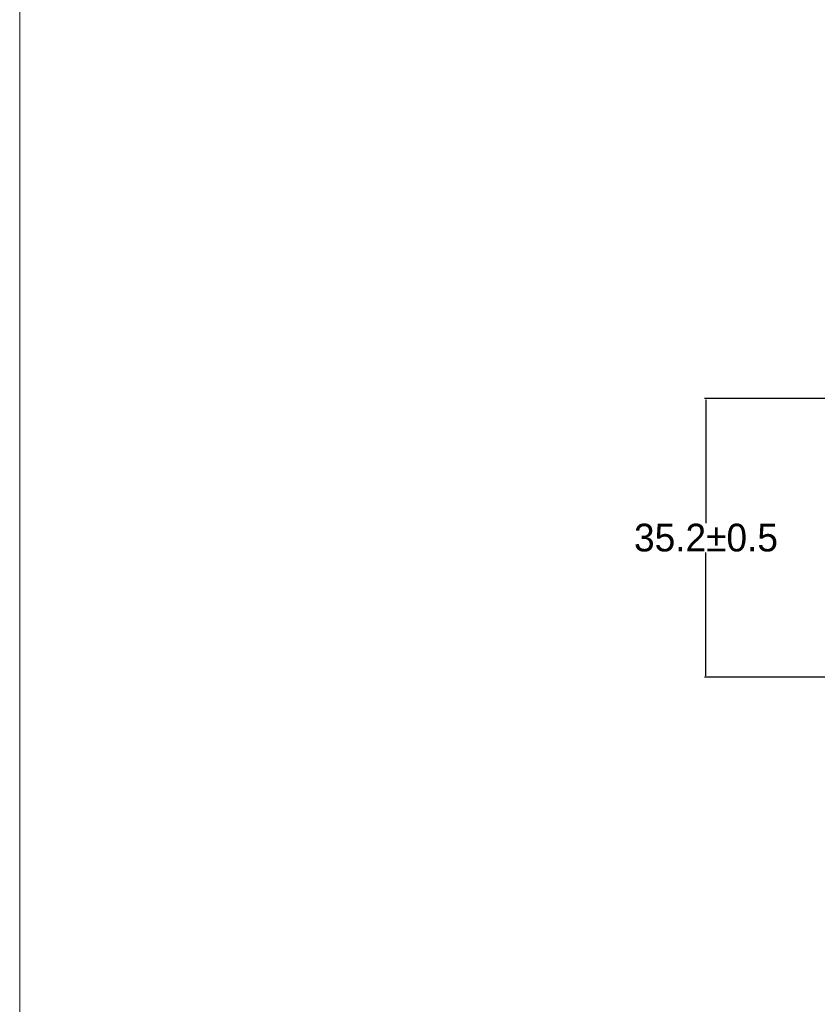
# Model space of a CAD drawing. Header units: millimetres. Extents: x -1114 to 1396, y -630 to 631.
# Tile 51 of 256: x -1111 to -1011, y -124 to 0. Entities that reach past the tile are written whole.
import ezdxf

# ---------------------------------------------------------------- set-up
doc = ezdxf.new("R2010")
doc.units = ezdxf.units.MM
doc.header["$MEASUREMENT"] = 0
doc.dimstyles.get("Standard").update_dxf_attribs({"dimtxt": 3.5, "dimasz": 0.18, "dimexe": 0.18, "dimexo": 0.0625, "dimgap": 0.09, "dimtad": 0, "dimtih": 1, "dimtoh": 1, "dimdec": 4, "dimzin": 0, "dimdsep": 46, "dimtxsty": 'Standard', "dimcen": 0.09, "dimadec": 0, "dimazin": 0, "dimtfac": 1, "dimtdec": 4, "dimtofl": 0, "dimtmove": 0, "dimatfit": 3, "dimfxl": 0, "dimtolj": 1, "dimtzin": 0, "dimarcsym": 0})

# ---------------------------------------------------------------- blocks, each defined once
blk = doc.blocks.new('*D10')
at = {"color": 0, "lineweight": -2}
for p, q in [((-926.76, -47.59), (-1024.98, -47.59)), ((-1024.8, -47.77), (-1024.8, -63.36)), ((-1024.8, -82.63), (-1024.8, -67.04)), ((-974.29, -82.81), (-1024.98, -82.81))]:
    blk.add_line(p, q, dxfattribs=at)
at = {"color": 0}
for points in [[(-1024.77, -47.77), (-1024.83, -47.77), (-1024.8, -47.59)], [(-1024.83, -82.63), (-1024.77, -82.63), (-1024.8, -82.81)]]:
    blk.add_solid(points, dxfattribs=at)
at = {"layer": 'Defpoints', "color": 0}
for p in [(-926.7, -47.59), (-1024.8, -82.81), (-974.22, -82.81)]:
    blk.add_point(p, dxfattribs=at)
at = {"color": 0, "insert": (-1024.8, -65.2), "char_height": 3.5, "attachment_point": 5}
blk.add_mtext('\\A1;35.2%%p0.5', dxfattribs=at)

msp = doc.modelspace()

# ---------------------------------------------------------------- linework, layer by layer
at = {"lineweight": 18}
msp.add_open_spline([(1038.9843, -629.7647), (1038.9843, -629.7647), (-1111.4882, -629.7647), (-1111.4882, -629.7647), (-1111.4882, -629.7647), (-1111.4882, -629.7647), (-1111.4882, 630.7883), (-1111.4882, 630.7883), (-1111.4882, 630.7883), (-1111.4882, 630.7883), (1038.9843, 630.7883), (1038.9843, 630.7883)], degree=3, knots=[0, 0, 0, 0, 0.33333333, 0.33333333, 0.33333333, 0.33333333, 0.66666667, 0.66666667, 0.66666667, 0.66666667, 1, 1, 1, 1], dxfattribs=at)

# ---------------------------------------------------------------- dimensions: what is measured, and where the dimension line sits
at = {"color": 1}
dim = msp.add_linear_dim(base=(-1024.7991, -82.8138), p1=(-926.6989, -47.5883), p2=(-974.2244, -82.8138), angle=90, dimstyle='Standard', override={"dimdec": 1, "dimtxsty": 'Standard', "dimtol": 1, "dimtp": 0.5, "dimtm": 0.5, "dimtdec": 1}, dxfattribs=at)
dim.commit()
dim.dimension.update_dxf_attribs({"geometry": '*D10', "text_midpoint": (-1024.7991, -65.201)})

doc.saveas('drawing.dxf')
